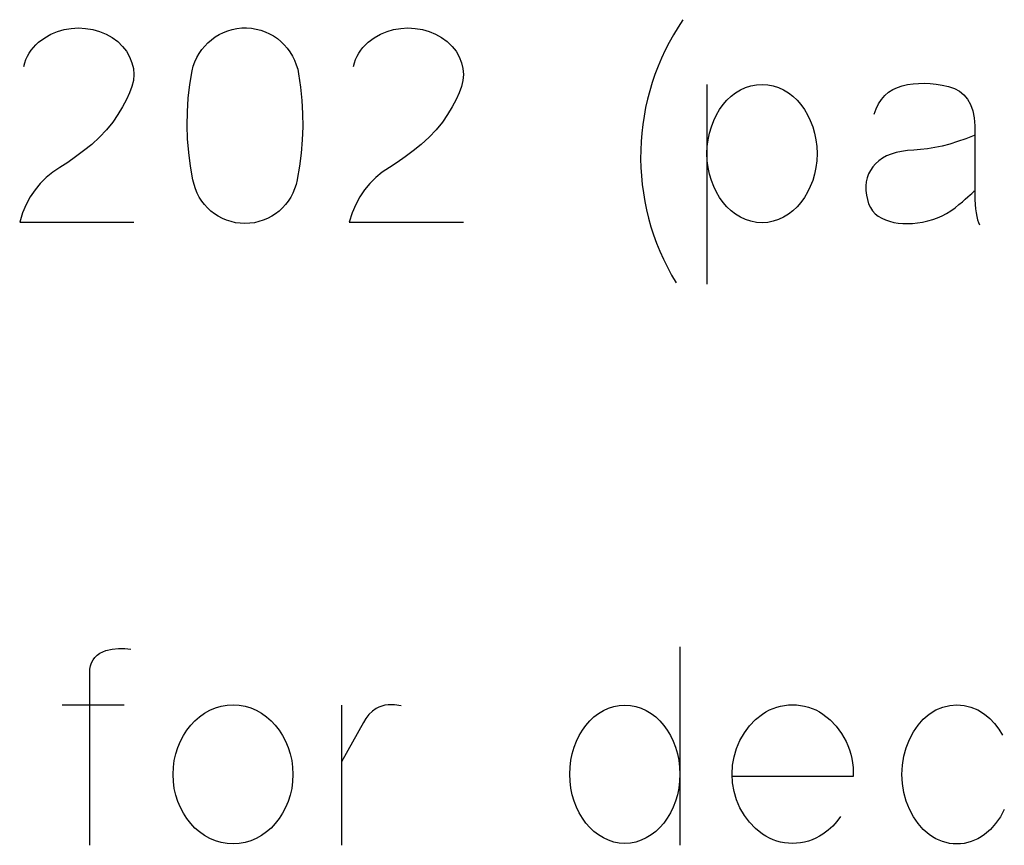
# Model space of a CAD drawing. Header units: inches. Extents: x -14.1 to 21.9, y -36.2 to -13.1.
# Tile 48 of 74: x 8.467 to 8.616, y -25.111 to -24.986. Entities that reach past the tile are written whole.
import ezdxf

# ---------------------------------------------------------------- set-up
doc = ezdxf.new("R2010")
doc.units = ezdxf.units.IN
doc.header["$LTSCALE"] = 0.5
doc.header["$MEASUREMENT"] = 0

msp = doc.modelspace()

# ---------------------------------------------------------------- linework, layer by layer
at = {"color": 7, "linetype": 'Continuous'}
for p, q in [((8.472219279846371, -24.98852667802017), (8.473196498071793, -24.98811900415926)), ((8.473196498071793, -24.98811900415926), (8.474197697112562, -24.98784322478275)), ((8.474197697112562, -24.98784322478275), (8.475276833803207, -24.98765737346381)), ((8.474197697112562, -24.98784322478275), (8.474197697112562, -24.98784322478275)), ((8.475276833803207, -24.98765737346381), (8.476361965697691, -24.9875914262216)), ((8.476361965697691, -24.9875914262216), (8.477447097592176, -24.98765737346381)), ((8.477447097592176, -24.98765737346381), (8.478544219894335, -24.98784322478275)), ((8.478544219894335, -24.98784322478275), (8.478544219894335, -24.98784322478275)), ((8.478544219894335, -24.98784322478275), (8.479575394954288, -24.9881429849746)), ((8.479575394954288, -24.9881429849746), (8.480546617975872, -24.98854466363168)), ((8.497668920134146, -24.98860461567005), (8.498304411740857, -24.98829286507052)), ((8.498304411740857, -24.98829286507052), (8.498969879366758, -24.9880290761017)), ((8.498969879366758, -24.9880290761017), (8.499659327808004, -24.98781924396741)), ((8.499659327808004, -24.98781924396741), (8.50036676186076, -24.98768135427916)), ((8.50036676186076, -24.98768135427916), (8.501092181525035, -24.98760341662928)), ((8.501092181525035, -24.98760341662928), (8.501829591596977, -24.9875914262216)), ((8.501829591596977, -24.9875914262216), (8.501829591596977, -24.9875914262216)), ((8.501829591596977, -24.9875914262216), (8.502567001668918, -24.98764538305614)), ((8.502567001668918, -24.98764538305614), (8.50328043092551, -24.98775929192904)), ((8.50328043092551, -24.98775929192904), (8.503975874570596, -24.98793315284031)), ((8.503975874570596, -24.98793315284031), (8.504647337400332, -24.98817296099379)), ((8.504647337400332, -24.98817296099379), (8.505294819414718, -24.9884667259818)), ((8.522099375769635, -24.98852667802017), (8.523076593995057, -24.98811900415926)), ((8.523076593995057, -24.98811900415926), (8.524077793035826, -24.98784322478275)), ((8.524077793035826, -24.98784322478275), (8.52515692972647, -24.98765737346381)), ((8.524077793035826, -24.98784322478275), (8.524077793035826, -24.98784322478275)), ((8.52515692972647, -24.98765737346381), (8.526242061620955, -24.9875914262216)), ((8.526242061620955, -24.9875914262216), (8.52732719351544, -24.98765737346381)), ((8.52732719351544, -24.98765737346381), (8.528424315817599, -24.98784322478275)), ((8.528424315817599, -24.98784322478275), (8.528424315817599, -24.98784322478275)), ((8.528424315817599, -24.98784322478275), (8.529455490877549, -24.9881429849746)), ((8.529455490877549, -24.9881429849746), (8.530426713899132, -24.98854466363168)), ((8.469929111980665, -24.99013339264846), (8.470342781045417, -24.9897496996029)), ((8.470342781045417, -24.9897496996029), (8.471266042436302, -24.98907224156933)), ((8.470342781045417, -24.9897496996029), (8.470342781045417, -24.9897496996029)), ((8.471266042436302, -24.98907224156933), (8.472219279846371, -24.98852667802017)), ((8.480546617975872, -24.98854466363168), (8.481457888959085, -24.98905425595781)), ((8.481457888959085, -24.98905425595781), (8.482315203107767, -24.98966576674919)), ((8.482315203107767, -24.98966576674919), (8.482315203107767, -24.98966576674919)), ((8.482315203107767, -24.98966576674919), (8.483040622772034, -24.99038519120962)), ((8.495492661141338, -24.99033123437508), (8.495978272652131, -24.98983363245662)), ((8.495978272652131, -24.98983363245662), (8.49650585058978, -24.98937799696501)), ((8.49650585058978, -24.98937799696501), (8.497069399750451, -24.98896432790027)), ((8.497069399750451, -24.98896432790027), (8.497668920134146, -24.98860461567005)), ((8.505294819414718, -24.9884667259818), (8.505900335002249, -24.98880845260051)), ((8.505900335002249, -24.98880845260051), (8.506475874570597, -24.98920413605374)), ((8.506475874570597, -24.98920413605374), (8.507009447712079, -24.98964778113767)), ((8.507009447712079, -24.98964778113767), (8.507507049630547, -24.99013339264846)), ((8.51980920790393, -24.99013339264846), (8.520222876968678, -24.9897496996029)), ((8.520222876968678, -24.9897496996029), (8.521146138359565, -24.98907224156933)), ((8.520222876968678, -24.9897496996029), (8.520222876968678, -24.9897496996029)), ((8.521146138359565, -24.98907224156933), (8.522099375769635, -24.98852667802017)), ((8.530426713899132, -24.98854466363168), (8.531337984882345, -24.98905425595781)), ((8.531337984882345, -24.98905425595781), (8.532195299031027, -24.98966576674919)), ((8.532195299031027, -24.98966576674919), (8.532195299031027, -24.98966576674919)), ((8.532195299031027, -24.98966576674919), (8.532920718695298, -24.99038519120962)), ((8.468909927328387, -24.99141636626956), (8.469209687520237, -24.9909667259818)), ((8.469209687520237, -24.9909667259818), (8.469551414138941, -24.99054106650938)), ((8.469551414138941, -24.99054106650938), (8.469929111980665, -24.99013339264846)), ((8.483040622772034, -24.99038519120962), (8.483640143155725, -24.99113459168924)), ((8.483640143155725, -24.99113459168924), (8.484119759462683, -24.99194993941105)), ((8.494641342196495, -24.99145233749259), (8.495043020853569, -24.9908708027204)), ((8.495043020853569, -24.9908708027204), (8.495492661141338, -24.99033123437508)), ((8.507507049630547, -24.99013339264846), (8.507962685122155, -24.99066097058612)), ((8.507962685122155, -24.99066097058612), (8.5083763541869, -24.99123051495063)), ((8.5083763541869, -24.99123051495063), (8.508748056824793, -24.99184202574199)), ((8.51879002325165, -24.99141636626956), (8.519089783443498, -24.9909667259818)), ((8.519089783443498, -24.9909667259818), (8.519431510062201, -24.99054106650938)), ((8.519431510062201, -24.99054106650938), (8.51980920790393, -24.99013339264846)), ((8.532920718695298, -24.99038519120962), (8.533520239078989, -24.99113459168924)), ((8.533520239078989, -24.99113459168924), (8.533999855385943, -24.99194993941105)), ((8.468250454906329, -24.99289718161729), (8.468430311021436, -24.99238159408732)), ((8.468430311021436, -24.99238159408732), (8.468652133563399, -24.99188998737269)), ((8.468652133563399, -24.99188998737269), (8.468909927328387, -24.99141636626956)), ((8.484119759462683, -24.99194993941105), (8.484473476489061, -24.99285521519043)), ((8.493754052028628, -24.99339478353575), (8.493993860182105, -24.99271133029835)), ((8.493993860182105, -24.99271133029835), (8.494287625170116, -24.99206984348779)), ((8.494287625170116, -24.99206984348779), (8.494641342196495, -24.99145233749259)), ((8.508748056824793, -24.99184202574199), (8.509071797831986, -24.99248351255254)), ((8.509071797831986, -24.99248351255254), (8.509341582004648, -24.99315497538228)), ((8.51813055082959, -24.99289718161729), (8.518310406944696, -24.99238159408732)), ((8.518310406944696, -24.99238159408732), (8.518532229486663, -24.99188998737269)), ((8.518532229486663, -24.99188998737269), (8.51879002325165, -24.99141636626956)), ((8.533999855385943, -24.99194993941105), (8.534353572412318, -24.99285521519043)), ((8.46810208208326, -24.99343674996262), (8.468250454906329, -24.99289718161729)), ((8.484473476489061, -24.99285521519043), (8.484473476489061, -24.99285521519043)), ((8.484473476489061, -24.99285521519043), (8.484689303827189, -24.99374850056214)), ((8.484689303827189, -24.99374850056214), (8.48476724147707, -24.99464778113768)), ((8.493238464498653, -24.99616456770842), (8.49358019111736, -24.99410221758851)), ((8.49358019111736, -24.99410221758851), (8.493754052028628, -24.99339478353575)), ((8.49358019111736, -24.99410221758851), (8.49358019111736, -24.99410221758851)), ((8.509341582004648, -24.99315497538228), (8.50955141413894, -24.99384442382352)), ((8.50955141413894, -24.99384442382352), (8.509701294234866, -24.99455785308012)), ((8.51798225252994, -24.99343674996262), (8.51813055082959, -24.99289718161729)), ((8.534353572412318, -24.99285521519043), (8.534353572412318, -24.99285521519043)), ((8.534353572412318, -24.99285521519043), (8.534569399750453, -24.99374850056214)), ((8.534569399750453, -24.99374850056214), (8.534647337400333, -24.99464778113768)), ((8.484689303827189, -24.99555305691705), (8.484473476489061, -24.99646432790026)), ((8.48476724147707, -24.99464778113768), (8.484689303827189, -24.99555305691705)), ((8.509701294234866, -24.99455785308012), (8.509701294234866, -24.99455785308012)), ((8.509701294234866, -24.99455785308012), (8.509995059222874, -24.99655425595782)), ((8.534569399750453, -24.99555305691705), (8.534353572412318, -24.99646432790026)), ((8.534647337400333, -24.99464778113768), (8.534569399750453, -24.99555305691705)), ((8.484473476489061, -24.99646432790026), (8.484107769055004, -24.9974115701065)), ((8.484473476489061, -24.99646432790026), (8.484473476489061, -24.99646432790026)), ((8.492998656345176, -24.99822092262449), (8.493238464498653, -24.99616456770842)), ((8.509995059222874, -24.99655425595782), (8.510198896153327, -24.99855665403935)), ((8.534353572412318, -24.99646432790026), (8.533987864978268, -24.9974115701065)), ((8.534353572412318, -24.99646432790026), (8.534353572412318, -24.99646432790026)), ((8.571490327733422, -24.99612859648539), (8.571493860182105, -25.02633842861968)), ((8.575834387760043, -24.9974115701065), (8.57656580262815, -24.99696192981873)), ((8.57656580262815, -24.99696192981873), (8.577339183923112, -24.99659622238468)), ((8.577339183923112, -24.99659622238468), (8.578136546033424, -24.99633842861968)), ((8.578136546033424, -24.99633842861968), (8.57896388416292, -24.99618255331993)), ((8.57896388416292, -24.99618255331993), (8.579821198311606, -24.99612859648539)), ((8.579821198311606, -24.99612859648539), (8.579821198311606, -24.99612859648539)), ((8.579821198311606, -24.99612859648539), (8.580678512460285, -24.99618255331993)), ((8.580678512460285, -24.99618255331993), (8.581505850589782, -24.99633842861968)), ((8.581505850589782, -24.99633842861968), (8.582309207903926, -24.99659622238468)), ((8.582309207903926, -24.99659622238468), (8.583076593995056, -24.99696192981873)), ((8.583076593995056, -24.99696192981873), (8.583808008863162, -24.9974115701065)), ((8.598975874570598, -24.99733363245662), (8.599605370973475, -24.99691996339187)), ((8.599605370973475, -24.99691996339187), (8.600300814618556, -24.996584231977)), ((8.600300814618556, -24.996584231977), (8.601056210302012, -24.99633842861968)), ((8.601056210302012, -24.99633842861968), (8.60185357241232, -24.99616456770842)), ((8.601056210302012, -24.99633842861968), (8.601056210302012, -24.99633842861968)), ((8.60185357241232, -24.99616456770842), (8.602674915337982, -24.99605065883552)), ((8.602674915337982, -24.99605065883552), (8.60351424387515, -24.99598471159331)), ((8.60351424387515, -24.99598471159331), (8.604383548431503, -24.99597272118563)), ((8.604383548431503, -24.99597272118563), (8.605264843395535, -24.99601468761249)), ((8.605264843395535, -24.99601468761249), (8.606176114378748, -24.99611061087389)), ((8.606176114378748, -24.99611061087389), (8.607105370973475, -24.99626049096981)), ((8.607105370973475, -24.99626049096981), (8.608058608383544, -24.99646432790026)), ((8.608058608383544, -24.99646432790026), (8.608058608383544, -24.99646432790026)), ((8.608058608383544, -24.99646432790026), (8.608945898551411, -24.9967461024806)), ((8.608945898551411, -24.9967461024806), (8.609719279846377, -24.99715977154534)), ((8.609719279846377, -24.99715977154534), (8.61038474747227, -24.99770533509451)), ((8.48363414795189, -24.99843075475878), (8.483046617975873, -24.99952787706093)), ((8.484107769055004, -24.9974115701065), (8.48363414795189, -24.99843075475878)), ((8.492860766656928, -25.00027727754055), (8.492998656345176, -24.99822092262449)), ((8.510198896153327, -24.99855665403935), (8.510306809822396, -25.00055305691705)), ((8.533514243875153, -24.99843075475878), (8.53292671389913, -24.99952787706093)), ((8.533987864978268, -24.9974115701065), (8.533514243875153, -24.99843075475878)), ((8.57393390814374, -24.9991981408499), (8.574521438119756, -24.99853267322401)), ((8.574521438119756, -24.99853267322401), (8.575150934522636, -24.99793315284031)), ((8.575150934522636, -24.99793315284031), (8.575834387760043, -24.9974115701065)), ((8.583808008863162, -24.9974115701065), (8.584491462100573, -24.99793315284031)), ((8.584491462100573, -24.99793315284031), (8.585120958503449, -24.99853267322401)), ((8.585120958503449, -24.99853267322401), (8.58570249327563, -24.9991981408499)), ((8.597471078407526, -24.99907224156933), (8.59790872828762, -24.99841276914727)), ((8.59790872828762, -24.99841276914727), (8.598412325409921, -24.99783123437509)), ((8.598412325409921, -24.99783123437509), (8.598975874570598, -24.99733363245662)), ((8.61038474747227, -24.99770533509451), (8.610936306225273, -24.99837679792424)), ((8.610936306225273, -24.99837679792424), (8.611379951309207, -24.99918615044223)), ((8.483046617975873, -24.99952787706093), (8.482357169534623, -25.0006909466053)), ((8.492824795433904, -25.00233363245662), (8.492860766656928, -25.00027727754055)), ((8.53292671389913, -24.99952787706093), (8.532237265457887, -25.0006909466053)), ((8.572932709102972, -25.00073890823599), (8.573406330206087, -24.99993555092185)), ((8.573406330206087, -24.99993555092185), (8.57393390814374, -24.9991981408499)), ((8.58570249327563, -24.9991981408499), (8.586236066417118, -24.99993555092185)), ((8.586236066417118, -24.99993555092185), (8.586709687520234, -25.00073890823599)), ((8.596787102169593, -25.00064898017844), (8.597099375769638, -24.99982164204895)), ((8.597099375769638, -24.99982164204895), (8.597471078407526, -24.99907224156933)), ((8.611379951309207, -24.99918615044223), (8.611709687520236, -25.00012140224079)), ((8.611709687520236, -25.00012140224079), (8.611925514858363, -25.00118854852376)), ((8.482357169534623, -25.0006909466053), (8.48156580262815, -25.0018600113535)), ((8.482357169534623, -25.0006909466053), (8.482357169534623, -25.0006909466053)), ((8.510306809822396, -25.00055305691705), (8.510324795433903, -25.00254346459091)), ((8.532237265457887, -25.0006909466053), (8.53144589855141, -25.0018600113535)), ((8.532237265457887, -25.0006909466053), (8.532237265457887, -25.0006909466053)), ((8.57215333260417, -25.00253746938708), (8.572513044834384, -25.00160221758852)), ((8.572513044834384, -25.00160221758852), (8.572932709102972, -25.00073890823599)), ((8.586709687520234, -25.00073890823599), (8.587129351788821, -25.00160221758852)), ((8.587129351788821, -25.00160221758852), (8.587489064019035, -25.00253746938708)), ((8.611925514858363, -25.00118854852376), (8.612033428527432, -25.00238758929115)), ((8.480636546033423, -25.00299910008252), (8.479575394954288, -25.00411420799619)), ((8.48156580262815, -25.0018600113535), (8.480636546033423, -25.00299910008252)), ((8.49289074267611, -25.00438998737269), (8.492824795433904, -25.00233363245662)), ((8.510324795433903, -25.00254346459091), (8.510246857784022, -25.00453986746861)), ((8.530516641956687, -25.00299910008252), (8.529455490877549, -25.00411420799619)), ((8.53144589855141, -25.0018600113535), (8.530516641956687, -25.00299910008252)), ((8.571865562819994, -25.0035146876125), (8.57215333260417, -25.00253746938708)), ((8.587489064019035, -25.00253746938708), (8.587782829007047, -25.0035146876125)), ((8.612033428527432, -25.00238758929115), (8.612033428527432, -25.00238758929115)), ((8.612033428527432, -25.00238758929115), (8.612033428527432, -25.01278926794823)), ((8.479575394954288, -25.00411420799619), (8.478382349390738, -25.00520533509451)), ((8.493064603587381, -25.00644634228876), (8.49289074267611, -25.00438998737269)), ((8.510246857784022, -25.00453986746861), (8.510072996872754, -25.00653027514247)), ((8.529455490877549, -25.00411420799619), (8.528262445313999, -25.00520533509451)), ((8.571535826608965, -25.00555305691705), (8.571661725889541, -25.00451588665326)), ((8.571661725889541, -25.00451588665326), (8.571865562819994, -25.0035146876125)), ((8.587782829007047, -25.0035146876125), (8.587986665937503, -25.00451588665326)), ((8.587986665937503, -25.00451588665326), (8.58811256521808, -25.00555305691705)), ((8.610642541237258, -25.00436600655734), (8.60941951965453, -25.00479166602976)), ((8.611904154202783, -25.00388039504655), (8.610642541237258, -25.00436600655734)), ((8.477147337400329, -25.00620053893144), (8.475930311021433, -25.00711180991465)), ((8.478382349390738, -25.00520533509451), (8.477147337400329, -25.00620053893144)), ((8.478382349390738, -25.00520533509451), (8.478382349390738, -25.00520533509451)), ((8.527027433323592, -25.00620053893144), (8.525810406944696, -25.00711180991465)), ((8.528262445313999, -25.00520533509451), (8.527027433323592, -25.00620053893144)), ((8.528262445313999, -25.00520533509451), (8.528262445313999, -25.00520533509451)), ((8.571493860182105, -25.00661420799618), (8.571535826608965, -25.00555305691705)), ((8.58811256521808, -25.00555305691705), (8.588154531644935, -25.00661420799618)), ((8.60183558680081, -25.00614658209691), (8.600942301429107, -25.00626648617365)), ((8.602794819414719, -25.00607463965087), (8.60183558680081, -25.00614658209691)), ((8.603825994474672, -25.00600269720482), (8.602794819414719, -25.00607463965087)), ((8.602794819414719, -25.00607463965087), (8.602794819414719, -25.00607463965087)), ((8.604881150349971, -25.00587679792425), (8.603825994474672, -25.00600269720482)), ((8.605966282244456, -25.00569694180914), (8.604881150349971, -25.00587679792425)), ((8.607081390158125, -25.00545713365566), (8.605966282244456, -25.00569694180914)), ((8.608232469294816, -25.00515737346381), (8.607081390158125, -25.00545713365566)), ((8.60941951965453, -25.00479166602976), (8.608232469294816, -25.00515737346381)), ((8.475930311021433, -25.00711180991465), (8.474743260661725, -25.00793914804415)), ((8.493334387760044, -25.00850269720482), (8.493064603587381, -25.00644634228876)), ((8.510072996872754, -25.00653027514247), (8.509809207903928, -25.00852068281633)), ((8.525810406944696, -25.00711180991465), (8.524623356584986, -25.00793914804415)), ((8.571535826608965, -25.00767535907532), (8.571493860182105, -25.00661420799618)), ((8.571493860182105, -25.00661420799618), (8.571493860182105, -25.00661420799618)), ((8.571661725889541, -25.00870653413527), (8.571535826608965, -25.00767535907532)), ((8.58811256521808, -25.00767535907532), (8.587986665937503, -25.00870653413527)), ((8.588151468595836, -25.00661420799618), (8.58811256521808, -25.00767535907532)), ((8.597483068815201, -25.00769933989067), (8.596991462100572, -25.00814898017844)), ((8.598040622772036, -25.00730365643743), (8.597483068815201, -25.00769933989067)), ((8.598664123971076, -25.00696192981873), (8.598040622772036, -25.00730365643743)), ((8.599353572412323, -25.00667416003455), (8.598664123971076, -25.00696192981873)), ((8.60011496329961, -25.00644634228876), (8.599353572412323, -25.00667416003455)), ((8.600942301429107, -25.00626648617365), (8.60011496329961, -25.00644634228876)), ((8.473574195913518, -25.00868854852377), (8.472483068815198, -25.0094259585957)), ((8.474743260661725, -25.00793914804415), (8.473574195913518, -25.00868854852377)), ((8.473574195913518, -25.00868854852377), (8.473574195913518, -25.00868854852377)), ((8.493706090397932, -25.01055305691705), (8.493334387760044, -25.00850269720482)), ((8.509809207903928, -25.00852068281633), (8.50945549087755, -25.01051109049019)), ((8.523454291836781, -25.00868854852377), (8.522363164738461, -25.0094259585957)), ((8.524623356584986, -25.00793914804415), (8.523454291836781, -25.00868854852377)), ((8.523454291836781, -25.00868854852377), (8.523454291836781, -25.00868854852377)), ((8.571865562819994, -25.00970173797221), (8.571661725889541, -25.00870653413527)), ((8.587986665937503, -25.00870653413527), (8.587782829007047, -25.00970173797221)), ((8.596224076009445, -25.00914418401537), (8.595942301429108, -25.00968974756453)), ((8.596571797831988, -25.0086285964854), (8.596224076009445, -25.00914418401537)), ((8.596991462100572, -25.00814898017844), (8.596571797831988, -25.0086285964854)), ((8.596991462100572, -25.00814898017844), (8.596991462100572, -25.00814898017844)), ((8.471493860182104, -25.01024130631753), (8.470600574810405, -25.01112260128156)), ((8.472483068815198, -25.0094259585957), (8.471493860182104, -25.01024130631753)), ((8.493861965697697, -25.01126049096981), (8.493706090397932, -25.01055305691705)), ((8.493706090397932, -25.01055305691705), (8.493706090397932, -25.01055305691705)), ((8.509454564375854, -25.01055305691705), (8.509299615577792, -25.01126049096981)), ((8.521373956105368, -25.01024130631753), (8.520480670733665, -25.01112260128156)), ((8.522363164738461, -25.0094259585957), (8.521373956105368, -25.01024130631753)), ((8.57215333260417, -25.01067296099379), (8.571865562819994, -25.00970173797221)), ((8.572513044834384, -25.01159622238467), (8.57215333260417, -25.01067296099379)), ((8.587489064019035, -25.01067296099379), (8.587129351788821, -25.01159622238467)), ((8.587782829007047, -25.00970173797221), (8.587489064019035, -25.01067296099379)), ((8.595738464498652, -25.01025929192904), (8.595600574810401, -25.01087080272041)), ((8.595942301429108, -25.00968974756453), (8.595738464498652, -25.01025929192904)), ((8.469803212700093, -25.01208183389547), (8.469083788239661, -25.01313099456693)), ((8.470600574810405, -25.01112260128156), (8.469803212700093, -25.01208183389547)), ((8.469803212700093, -25.01208183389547), (8.469803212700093, -25.01208183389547)), ((8.494071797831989, -25.01193794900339), (8.493861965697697, -25.01126049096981)), ((8.494335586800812, -25.01258543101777), (8.494071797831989, -25.01193794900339)), ((8.5090897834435, -25.01193794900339), (8.508819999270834, -25.01258543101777)), ((8.509299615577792, -25.01126049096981), (8.5090897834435, -25.01193794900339)), ((8.51968330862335, -25.01208183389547), (8.518963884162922, -25.01313099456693)), ((8.520480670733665, -25.01112260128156), (8.51968330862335, -25.01208183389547)), ((8.51968330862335, -25.01208183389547), (8.51968330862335, -25.01208183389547)), ((8.572932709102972, -25.01245353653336), (8.572513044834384, -25.01159622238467)), ((8.587129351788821, -25.01159622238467), (8.586709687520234, -25.01245353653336)), ((8.595600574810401, -25.01087080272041), (8.595540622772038, -25.01150629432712)), ((8.595540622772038, -25.01150629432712), (8.59554661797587, -25.01217176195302)), ((8.59554661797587, -25.01217176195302), (8.595624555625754, -25.01287320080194)), ((8.611907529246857, -25.01229766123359), (8.611991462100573, -25.01220773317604)), ((8.469083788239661, -25.01313099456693), (8.468454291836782, -25.01430005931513)), ((8.494659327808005, -25.01320293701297), (8.494335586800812, -25.01258543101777)), ((8.49503702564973, -25.01378447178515), (8.494659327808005, -25.01320293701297)), ((8.508496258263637, -25.01320293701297), (8.508124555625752, -25.01378447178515)), ((8.508819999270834, -25.01258543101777), (8.508496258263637, -25.01320293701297)), ((8.518963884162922, -25.01313099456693), (8.518334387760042, -25.01430005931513)), ((8.573406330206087, -25.01325089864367), (8.572932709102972, -25.01245353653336)), ((8.57393390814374, -25.01398830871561), (8.573406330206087, -25.01325089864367)), ((8.586236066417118, -25.01325089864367), (8.58570249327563, -25.01398830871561)), ((8.586709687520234, -25.01245353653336), (8.586236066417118, -25.01325089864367)), ((8.595624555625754, -25.01287320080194), (8.595624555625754, -25.01287320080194)), ((8.595624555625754, -25.01287320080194), (8.595762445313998, -25.01356864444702)), ((8.595762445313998, -25.01356864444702), (8.595960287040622, -25.0141981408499)), ((8.610138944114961, -25.01388039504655), (8.61058858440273, -25.01349070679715)), ((8.61058858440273, -25.01349070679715), (8.610972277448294, -25.01315497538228)), ((8.610972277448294, -25.01315497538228), (8.611302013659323, -25.01286121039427)), ((8.611302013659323, -25.01286121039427), (8.611565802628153, -25.01262140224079)), ((8.611565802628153, -25.01262140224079), (8.611769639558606, -25.01243555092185)), ((8.611769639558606, -25.01243555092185), (8.611907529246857, -25.01229766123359)), ((8.612033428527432, -25.01278926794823), (8.612033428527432, -25.01278926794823)), ((8.612033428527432, -25.01278926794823), (8.6120454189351, -25.01357463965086)), ((8.6120454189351, -25.01357463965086), (8.612075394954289, -25.01430605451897)), ((8.468454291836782, -25.01430005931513), (8.467920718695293, -25.0155770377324)), ((8.495456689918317, -25.01432404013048), (8.49503702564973, -25.01378447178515)), ((8.495918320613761, -25.01482763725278), (8.495456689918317, -25.01432404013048)), ((8.496421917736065, -25.01529526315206), (8.495918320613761, -25.01482763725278)), ((8.50724326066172, -25.01482763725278), (8.50673966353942, -25.01529526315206)), ((8.507704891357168, -25.01432404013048), (8.50724326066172, -25.01482763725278)), ((8.508124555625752, -25.01378447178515), (8.507704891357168, -25.01432404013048)), ((8.518334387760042, -25.01430005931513), (8.517800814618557, -25.0155770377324)), ((8.574521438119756, -25.01465377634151), (8.57393390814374, -25.01398830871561)), ((8.575150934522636, -25.0152532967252), (8.574521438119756, -25.01465377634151)), ((8.585120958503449, -25.01465377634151), (8.584491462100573, -25.0152532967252)), ((8.58570249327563, -25.01398830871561), (8.585120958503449, -25.01465377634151)), ((8.595960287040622, -25.0141981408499), (8.596224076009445, -25.01476169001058)), ((8.596224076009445, -25.01476169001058), (8.596559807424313, -25.01526528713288)), ((8.608412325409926, -25.01524730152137), (8.609035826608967, -25.01480965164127)), ((8.609035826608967, -25.01480965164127), (8.609629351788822, -25.01432404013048)), ((8.609629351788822, -25.01432404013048), (8.610138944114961, -25.01388039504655)), ((8.609629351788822, -25.01432404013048), (8.609629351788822, -25.01432404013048)), ((8.612075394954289, -25.01430605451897), (8.612135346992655, -25.01497152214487)), ((8.612135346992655, -25.01497152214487), (8.61221328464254, -25.0155770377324)), ((8.467920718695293, -25.0155770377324), (8.467483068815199, -25.0169739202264)), ((8.496967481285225, -25.01571492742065), (8.496421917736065, -25.01529526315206)), ((8.49754302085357, -25.01608663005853), (8.496967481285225, -25.01571492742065)), ((8.498154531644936, -25.01641037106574), (8.49754302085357, -25.01608663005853)), ((8.498802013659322, -25.01668615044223), (8.498154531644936, -25.01641037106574)), ((8.499473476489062, -25.01690197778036), (8.498802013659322, -25.01668615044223)), ((8.504353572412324, -25.01668615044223), (8.503682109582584, -25.01690197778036)), ((8.505001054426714, -25.01641037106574), (8.504353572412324, -25.01668615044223)), ((8.505618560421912, -25.01608663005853), (8.505001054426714, -25.01641037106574)), ((8.50619409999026, -25.01571492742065), (8.505618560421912, -25.01608663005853)), ((8.50673966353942, -25.01529526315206), (8.50619409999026, -25.01571492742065)), ((8.517800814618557, -25.0155770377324), (8.517363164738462, -25.0169739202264)), ((8.575834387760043, -25.01577487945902), (8.575150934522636, -25.0152532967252)), ((8.57656580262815, -25.01623051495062), (8.575834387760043, -25.01577487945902)), ((8.577339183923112, -25.01659022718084), (8.57656580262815, -25.01623051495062)), ((8.578136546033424, -25.01684802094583), (8.577339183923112, -25.01659022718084)), ((8.582309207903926, -25.01659022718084), (8.581505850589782, -25.01684802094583)), ((8.583076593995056, -25.01623051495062), (8.582309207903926, -25.01659022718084)), ((8.583808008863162, -25.01577487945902), (8.583076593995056, -25.01623051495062)), ((8.584491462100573, -25.0152532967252), (8.583808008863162, -25.01577487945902)), ((8.596559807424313, -25.01526528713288), (8.596949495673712, -25.01570893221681)), ((8.596949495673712, -25.01570893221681), (8.59741112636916, -25.0160806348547)), ((8.59741112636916, -25.0160806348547), (8.597938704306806, -25.01639238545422)), ((8.597938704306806, -25.01639238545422), (8.598526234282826, -25.01664418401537)), ((8.598526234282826, -25.01664418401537), (8.598526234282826, -25.01664418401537)), ((8.598526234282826, -25.01664418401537), (8.599137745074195, -25.01684802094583)), ((8.604905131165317, -25.0167940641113), (8.605660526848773, -25.01657224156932)), ((8.605660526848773, -25.01657224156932), (8.606391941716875, -25.0163084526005)), ((8.606391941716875, -25.0163084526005), (8.607093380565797, -25.01599670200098)), ((8.607093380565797, -25.01599670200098), (8.607764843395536, -25.01564898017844)), ((8.607764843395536, -25.01564898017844), (8.608412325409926, -25.01524730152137)), ((8.61221328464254, -25.0155770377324), (8.612309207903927, -25.01612260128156)), ((8.612309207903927, -25.01612260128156), (8.61242911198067, -25.01660221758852)), ((8.61242911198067, -25.01660221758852), (8.612572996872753, -25.01702787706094)), ((8.467483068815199, -25.0169739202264), (8.467483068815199, -25.0169739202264)), ((8.467483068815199, -25.0169739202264), (8.48476124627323, -25.0169739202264)), ((8.500162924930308, -25.01705785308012), (8.499473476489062, -25.01690197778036)), ((8.500864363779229, -25.01715377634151), (8.500162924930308, -25.01705785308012)), ((8.501577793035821, -25.0171837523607), (8.500864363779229, -25.01715377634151)), ((8.502297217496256, -25.01715377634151), (8.501577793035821, -25.0171837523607)), ((8.501577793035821, -25.0171837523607), (8.501577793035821, -25.0171837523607)), ((8.502998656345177, -25.01705785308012), (8.502297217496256, -25.01715377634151)), ((8.503682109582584, -25.01690197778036), (8.502998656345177, -25.01705785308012)), ((8.517363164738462, -25.0169739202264), (8.517363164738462, -25.0169739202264)), ((8.517363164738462, -25.0169739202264), (8.534641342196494, -25.0169739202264)), ((8.57896388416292, -25.01700389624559), (8.578136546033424, -25.01684802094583)), ((8.579821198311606, -25.01705785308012), (8.57896388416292, -25.01700389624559)), ((8.580678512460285, -25.01700389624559), (8.579821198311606, -25.01705785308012)), ((8.579821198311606, -25.01705785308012), (8.579821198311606, -25.01705785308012)), ((8.581505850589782, -25.01684802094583), (8.580678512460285, -25.01700389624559)), ((8.599137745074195, -25.01684802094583), (8.599779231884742, -25.01700389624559)), ((8.599779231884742, -25.01700389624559), (8.600438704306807, -25.01711780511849)), ((8.600438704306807, -25.01711780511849), (8.601128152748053, -25.0171837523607)), ((8.601128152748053, -25.0171837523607), (8.60183558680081, -25.0172017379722)), ((8.60183558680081, -25.0172017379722), (8.602572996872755, -25.01717176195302)), ((8.602572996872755, -25.01717176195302), (8.603334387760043, -25.01709382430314)), ((8.603334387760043, -25.01709382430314), (8.60411975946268, -25.0169739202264)), ((8.60411975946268, -25.0169739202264), (8.604905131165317, -25.0167940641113)), ((8.60411975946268, -25.0169739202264), (8.60411975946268, -25.0169739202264)), ((8.612572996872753, -25.01702787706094), (8.612740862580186, -25.01738758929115)), ((8.479227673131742, -25.0824710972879), (8.47962335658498, -25.08218332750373)), ((8.47962335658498, -25.08218332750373), (8.480055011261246, -25.08195550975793)), ((8.480055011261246, -25.08195550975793), (8.480534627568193, -25.08178164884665)), ((8.480534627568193, -25.08178164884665), (8.481499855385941, -25.08158380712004)), ((8.480534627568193, -25.08178164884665), (8.480534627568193, -25.08178164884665)), ((8.481499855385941, -25.08158380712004), (8.482453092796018, -25.08148188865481)), ((8.482453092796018, -25.08148188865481), (8.483388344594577, -25.08147589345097)), ((8.483388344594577, -25.08147589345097), (8.484305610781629, -25.08157181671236)), ((8.567393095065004, -25.08124208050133), (8.567393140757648, -25.11124208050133)), ((8.478184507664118, -25.08410179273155), (8.478346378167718, -25.08363416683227)), ((8.478346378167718, -25.08363416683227), (8.478580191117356, -25.08320850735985)), ((8.478580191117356, -25.08320850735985), (8.478873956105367, -25.08281881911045)), ((8.478873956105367, -25.08281881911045), (8.479227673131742, -25.0824710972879)), ((8.478084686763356, -25.11124208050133), (8.47808858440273, -25.08459939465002)), ((8.47808858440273, -25.08459939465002), (8.478184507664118, -25.08410179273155)), ((8.47808858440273, -25.08459939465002), (8.47808858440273, -25.08459939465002)), ((8.473902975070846, -25.08998308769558), (8.483268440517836, -25.08998308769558)), ((8.495456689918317, -25.09126606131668), (8.496260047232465, -25.09081642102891)), ((8.496260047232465, -25.09081642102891), (8.497105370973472, -25.09045071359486)), ((8.497105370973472, -25.09045071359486), (8.497974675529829, -25.09019291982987)), ((8.497974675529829, -25.09019291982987), (8.498867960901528, -25.09003704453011)), ((8.498867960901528, -25.09003704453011), (8.499785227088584, -25.08998308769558)), ((8.499785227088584, -25.08998308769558), (8.499785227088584, -25.08998308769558)), ((8.499785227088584, -25.08998308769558), (8.500702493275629, -25.09003704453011)), ((8.500702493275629, -25.09003704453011), (8.501595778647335, -25.09019291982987)), ((8.501595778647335, -25.09019291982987), (8.502453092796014, -25.09045071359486)), ((8.502453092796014, -25.09045071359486), (8.503286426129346, -25.09081642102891)), ((8.503286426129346, -25.09081642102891), (8.504077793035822, -25.09126606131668)), ((8.516198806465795, -25.09002505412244), (8.516200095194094, -25.11124208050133)), ((8.520864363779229, -25.09095431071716), (8.520342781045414, -25.09147589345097)), ((8.521421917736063, -25.09056462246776), (8.520864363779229, -25.09095431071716)), ((8.521847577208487, -25.0903427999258), (8.521421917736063, -25.09056462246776)), ((8.521421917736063, -25.09056462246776), (8.521421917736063, -25.09056462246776)), ((8.52229122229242, -25.09017493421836), (8.521847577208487, -25.0903427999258)), ((8.5227588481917, -25.0900670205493), (8.52229122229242, -25.09017493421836)), ((8.523244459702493, -25.09000706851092), (8.5227588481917, -25.0900670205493)), ((8.524227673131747, -25.09000706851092), (8.523244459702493, -25.09000706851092)), ((8.52519112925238, -25.09015095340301), (8.524227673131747, -25.09000706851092)), ((8.555078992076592, -25.09130802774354), (8.555810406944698, -25.09085838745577)), ((8.555810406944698, -25.09085838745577), (8.556577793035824, -25.09049268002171)), ((8.556577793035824, -25.09049268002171), (8.557381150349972, -25.09023488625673)), ((8.557381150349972, -25.09023488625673), (8.55820249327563, -25.09007901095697)), ((8.55820249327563, -25.09007901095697), (8.559059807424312, -25.09002505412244)), ((8.559059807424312, -25.09002505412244), (8.559059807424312, -25.09002505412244)), ((8.559059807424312, -25.09002505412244), (8.55991712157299, -25.09007901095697)), ((8.55991712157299, -25.09007901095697), (8.560744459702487, -25.09023488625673)), ((8.560744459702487, -25.09023488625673), (8.561547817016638, -25.09049268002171)), ((8.561547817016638, -25.09049268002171), (8.562315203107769, -25.09085838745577)), ((8.562315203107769, -25.09085838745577), (8.563046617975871, -25.09130802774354)), ((8.579887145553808, -25.09139196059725), (8.580414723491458, -25.09106222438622)), ((8.580414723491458, -25.09106222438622), (8.580948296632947, -25.09077445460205)), ((8.580948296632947, -25.09077445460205), (8.581499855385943, -25.09053464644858)), ((8.581499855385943, -25.09053464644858), (8.582063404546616, -25.09033680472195)), ((8.582063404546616, -25.09033680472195), (8.582638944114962, -25.09018092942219)), ((8.582638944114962, -25.09018092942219), (8.583226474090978, -25.09007301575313)), ((8.583226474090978, -25.09007301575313), (8.583831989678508, -25.09000706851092)), ((8.583831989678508, -25.09000706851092), (8.584443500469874, -25.08998308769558)), ((8.584443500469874, -25.08998308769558), (8.585061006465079, -25.09000706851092)), ((8.585061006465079, -25.09000706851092), (8.585666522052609, -25.09007301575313)), ((8.585666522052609, -25.09007301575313), (8.586260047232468, -25.09018092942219)), ((8.586260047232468, -25.09018092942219), (8.586841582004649, -25.09033680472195)), ((8.586841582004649, -25.09033680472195), (8.587411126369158, -25.09053464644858)), ((8.587411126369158, -25.09053464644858), (8.58796868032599, -25.09077445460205)), ((8.58796868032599, -25.09077445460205), (8.588514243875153, -25.09106222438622)), ((8.588514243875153, -25.09106222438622), (8.589047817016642, -25.09139196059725)), ((8.605138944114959, -25.09139196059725), (8.606146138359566, -25.09077445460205)), ((8.606146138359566, -25.09077445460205), (8.607183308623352, -25.09033680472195)), ((8.607183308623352, -25.09033680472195), (8.608238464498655, -25.09007301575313)), ((8.608238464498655, -25.09007301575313), (8.60932359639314, -25.08998308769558)), ((8.60932359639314, -25.08998308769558), (8.60932359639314, -25.08998308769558)), ((8.60932359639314, -25.08998308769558), (8.61039074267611, -25.09007301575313)), ((8.61039074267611, -25.09007301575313), (8.611439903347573, -25.09033680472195)), ((8.611439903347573, -25.09033680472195), (8.612465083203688, -25.09077445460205)), ((8.612465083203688, -25.09077445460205), (8.613472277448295, -25.09139196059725)), ((8.49335836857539, -25.09307661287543), (8.49400585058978, -25.09239915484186)), ((8.49400585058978, -25.09239915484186), (8.4947072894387, -25.09179363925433)), ((8.4947072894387, -25.09179363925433), (8.495456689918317, -25.09126606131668)), ((8.504077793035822, -25.09126606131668), (8.504827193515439, -25.09179363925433)), ((8.504827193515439, -25.09179363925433), (8.505516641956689, -25.09239915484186)), ((8.505516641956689, -25.09239915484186), (8.506164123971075, -25.09307661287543)), ((8.519515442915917, -25.0926809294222), (8.516200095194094, -25.09860419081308)), ((8.51988714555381, -25.09206941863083), (8.519515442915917, -25.0926809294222)), ((8.519515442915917, -25.0926809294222), (8.519515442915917, -25.0926809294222)), ((8.520342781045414, -25.09147589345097), (8.51988714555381, -25.09206941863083)), ((8.553178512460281, -25.09309459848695), (8.553766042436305, -25.09242913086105)), ((8.553766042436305, -25.09242913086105), (8.554395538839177, -25.09182961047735)), ((8.554395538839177, -25.09182961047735), (8.555078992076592, -25.09130802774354)), ((8.563046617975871, -25.09130802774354), (8.563730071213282, -25.09182961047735)), ((8.563730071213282, -25.09182961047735), (8.564359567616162, -25.09242913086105)), ((8.564359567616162, -25.09242913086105), (8.564947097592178, -25.09309459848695)), ((8.577938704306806, -25.09317253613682), (8.57884997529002, -25.09223128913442)), ((8.57884997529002, -25.09223128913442), (8.579887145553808, -25.09139196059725)), ((8.579887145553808, -25.09139196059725), (8.579887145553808, -25.09139196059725)), ((8.589047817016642, -25.09139196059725), (8.589047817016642, -25.09139196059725)), ((8.589047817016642, -25.09139196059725), (8.590120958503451, -25.09225526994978)), ((8.590120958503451, -25.09225526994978), (8.591062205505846, -25.09323248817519)), ((8.603430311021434, -25.09305862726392), (8.604233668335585, -25.09215934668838)), ((8.604233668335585, -25.09215934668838), (8.605138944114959, -25.09139196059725)), ((8.605138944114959, -25.09139196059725), (8.605138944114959, -25.09139196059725)), ((8.613472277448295, -25.09139196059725), (8.613472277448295, -25.09139196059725)), ((8.613472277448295, -25.09139196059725), (8.614281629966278, -25.09207541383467)), ((8.614281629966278, -25.09207541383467), (8.615007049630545, -25.09283080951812)), ((8.492249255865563, -25.0946293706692), (8.492770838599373, -25.09382001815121)), ((8.492770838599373, -25.09382001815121), (8.49335836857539, -25.09307661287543)), ((8.506164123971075, -25.09307661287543), (8.506751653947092, -25.09382001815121)), ((8.506751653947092, -25.09382001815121), (8.50727323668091, -25.0946293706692)), ((8.552171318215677, -25.0946293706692), (8.5526449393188, -25.09383200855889)), ((8.5526449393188, -25.09383200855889), (8.553178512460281, -25.09309459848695)), ((8.564947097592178, -25.09309459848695), (8.565480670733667, -25.09383200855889)), ((8.565480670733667, -25.09383200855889), (8.565954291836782, -25.0946293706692)), ((8.57715333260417, -25.09422169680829), (8.577938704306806, -25.09317253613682)), ((8.591062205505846, -25.09323248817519), (8.591871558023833, -25.09431762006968)), ((8.602117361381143, -25.0952468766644), (8.602722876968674, -25.09408980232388)), ((8.602722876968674, -25.09408980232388), (8.603430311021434, -25.09305862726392)), ((8.615007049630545, -25.09283080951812), (8.6156485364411, -25.09367013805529)), ((8.6156485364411, -25.09367013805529), (8.616206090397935, -25.0945814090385)), ((8.491409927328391, -25.09642793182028), (8.49179961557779, -25.09549867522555)), ((8.49179961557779, -25.09549867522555), (8.492249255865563, -25.0946293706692)), ((8.50727323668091, -25.0946293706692), (8.507728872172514, -25.09549867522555)), ((8.507728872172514, -25.09549867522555), (8.508112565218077, -25.09642793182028)), ((8.55139194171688, -25.09640994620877), (8.551751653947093, -25.09548668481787)), ((8.551751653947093, -25.09548668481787), (8.552171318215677, -25.0946293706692)), ((8.565954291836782, -25.0946293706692), (8.56636796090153, -25.09548668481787)), ((8.56636796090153, -25.09548668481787), (8.566727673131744, -25.09640994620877)), ((8.575966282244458, -25.09658980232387), (8.576487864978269, -25.09537277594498)), ((8.576487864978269, -25.09537277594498), (8.57715333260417, -25.09422169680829)), ((8.591871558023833, -25.09431762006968), (8.592549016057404, -25.09551666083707)), ((8.592549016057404, -25.09551666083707), (8.592830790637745, -25.09614615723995)), ((8.601625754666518, -25.09649387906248), (8.602117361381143, -25.0952468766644)), ((8.602117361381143, -25.0952468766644), (8.602117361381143, -25.0952468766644)), ((8.491104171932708, -25.0974051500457), (8.491409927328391, -25.09642793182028)), ((8.508112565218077, -25.09642793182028), (8.508424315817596, -25.0974051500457)), ((8.551104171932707, -25.09738116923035), (8.55139194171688, -25.09640994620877)), ((8.566727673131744, -25.09640994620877), (8.567021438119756, -25.09738116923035)), ((8.57558858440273, -25.09784879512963), (8.575966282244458, -25.09658980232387)), ((8.592830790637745, -25.09614615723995), (8.593076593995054, -25.0967876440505)), ((8.593076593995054, -25.0967876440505), (8.59326844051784, -25.09744112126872)), ((8.601278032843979, -25.09778284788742), (8.601625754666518, -25.09649387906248)), ((8.490750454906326, -25.09944351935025), (8.490882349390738, -25.0984123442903)), ((8.490882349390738, -25.0984123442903), (8.491104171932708, -25.0974051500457)), ((8.508424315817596, -25.0974051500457), (8.508646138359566, -25.0984123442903)), ((8.508646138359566, -25.0984123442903), (8.508778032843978, -25.09944351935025)), ((8.55077443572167, -25.09940754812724), (8.55090033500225, -25.09837637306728)), ((8.55090033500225, -25.09837637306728), (8.551104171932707, -25.09738116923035)), ((8.567021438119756, -25.09738116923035), (8.567225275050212, -25.09837637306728)), ((8.567225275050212, -25.09837637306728), (8.567351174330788, -25.09940754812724)), ((8.575366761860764, -25.09913776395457), (8.57558858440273, -25.09784879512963)), ((8.59326844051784, -25.09744112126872), (8.593424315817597, -25.09810059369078)), ((8.593424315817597, -25.09810059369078), (8.593532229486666, -25.09877205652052)), ((8.601068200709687, -25.09912577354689), (8.601278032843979, -25.09778284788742)), ((8.49070848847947, -25.10051066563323), (8.490750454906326, -25.09944351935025)), ((8.508778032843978, -25.09944351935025), (8.508819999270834, -25.10051066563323)), ((8.550732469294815, -25.10046869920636), (8.55077443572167, -25.09940754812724)), ((8.567351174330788, -25.09940754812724), (8.567393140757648, -25.10046869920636)), ((8.575288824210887, -25.10046869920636), (8.575366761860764, -25.09913776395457)), ((8.593532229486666, -25.09877205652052), (8.593604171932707, -25.09944951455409)), ((8.593604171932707, -25.09944951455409), (8.593622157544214, -25.10013896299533)), ((8.600996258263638, -25.10051066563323), (8.601068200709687, -25.09912577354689)), ((8.490750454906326, -25.10158980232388), (8.49070848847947, -25.10051066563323)), ((8.49070848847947, -25.10051066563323), (8.49070848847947, -25.10051066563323)), ((8.490882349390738, -25.1026329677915), (8.490750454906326, -25.10158980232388)), ((8.508778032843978, -25.10158980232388), (8.508646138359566, -25.1026329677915)), ((8.508816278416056, -25.10051066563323), (8.508778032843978, -25.10158980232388)), ((8.55077443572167, -25.10154783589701), (8.550732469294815, -25.10046869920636)), ((8.550732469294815, -25.10046869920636), (8.550732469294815, -25.10046869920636)), ((8.55090033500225, -25.10259100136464), (8.55077443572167, -25.10154783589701)), ((8.567351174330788, -25.10154783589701), (8.567225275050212, -25.10259100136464)), ((8.567393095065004, -25.10046869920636), (8.567351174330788, -25.10154783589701)), ((8.575366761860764, -25.10179363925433), (8.575288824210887, -25.10046869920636)), ((8.575288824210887, -25.10046869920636), (8.575288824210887, -25.10046869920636)), ((8.593604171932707, -25.10084040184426), (8.575372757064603, -25.10084040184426)), ((8.593622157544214, -25.10013896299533), (8.593604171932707, -25.10084040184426)), ((8.593604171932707, -25.10084040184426), (8.593604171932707, -25.10084040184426)), ((8.601068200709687, -25.10191354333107), (8.600996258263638, -25.10051066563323)), ((8.600996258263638, -25.10051066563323), (8.600996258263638, -25.10051066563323)), ((8.491104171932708, -25.1036401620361), (8.490882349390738, -25.1026329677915)), ((8.508646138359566, -25.1026329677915), (8.508424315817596, -25.1036401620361)), ((8.551104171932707, -25.10359819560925), (8.55090033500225, -25.10259100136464)), ((8.567225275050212, -25.10259100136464), (8.567021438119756, -25.10359819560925)), ((8.57558858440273, -25.10308860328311), (8.575366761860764, -25.10179363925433)), ((8.575966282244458, -25.10434160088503), (8.57558858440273, -25.10308860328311)), ((8.601278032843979, -25.10325646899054), (8.601068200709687, -25.10191354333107)), ((8.491409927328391, -25.10461138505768), (8.491104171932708, -25.1036401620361)), ((8.508424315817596, -25.1036401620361), (8.508112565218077, -25.10461138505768)), ((8.55139194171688, -25.10456941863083), (8.551104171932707, -25.10359819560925)), ((8.551751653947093, -25.10549268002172), (8.55139194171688, -25.10456941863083)), ((8.566727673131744, -25.10456941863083), (8.56636796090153, -25.10549268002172)), ((8.567021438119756, -25.10359819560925), (8.566727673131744, -25.10456941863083)), ((8.576487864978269, -25.10556462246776), (8.575966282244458, -25.10434160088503)), ((8.601625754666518, -25.10454543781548), (8.601278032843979, -25.10325646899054)), ((8.602117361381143, -25.10577445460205), (8.601625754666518, -25.10454543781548)), ((8.49179961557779, -25.10553464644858), (8.491409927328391, -25.10461138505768)), ((8.492249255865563, -25.10639795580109), (8.49179961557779, -25.10553464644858)), ((8.507728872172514, -25.10553464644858), (8.50727323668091, -25.10639795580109)), ((8.508112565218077, -25.10461138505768), (8.507728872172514, -25.10553464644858)), ((8.552171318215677, -25.1063499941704), (8.551751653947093, -25.10549268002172)), ((8.56636796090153, -25.10549268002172), (8.565954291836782, -25.1063499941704)), ((8.57715333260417, -25.10671570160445), (8.576487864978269, -25.10556462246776)), ((8.602722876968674, -25.10693152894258), (8.602117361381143, -25.10577445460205)), ((8.602117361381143, -25.10577445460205), (8.602117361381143, -25.10577445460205)), ((8.616489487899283, -25.10581642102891), (8.615888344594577, -25.10695550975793)), ((8.492770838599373, -25.10720730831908), (8.492249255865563, -25.10639795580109)), ((8.49335836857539, -25.10795071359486), (8.492770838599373, -25.10720730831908)), ((8.506751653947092, -25.10720730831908), (8.506164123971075, -25.10795071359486)), ((8.50727323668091, -25.10639795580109), (8.506751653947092, -25.10720730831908)), ((8.5526449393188, -25.10714735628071), (8.552171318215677, -25.1063499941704)), ((8.553178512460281, -25.10788476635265), (8.5526449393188, -25.10714735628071)), ((8.565480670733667, -25.10714735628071), (8.564947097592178, -25.10788476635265)), ((8.565954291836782, -25.1063499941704), (8.565480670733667, -25.10714735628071)), ((8.577938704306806, -25.10775886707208), (8.57715333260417, -25.10671570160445)), ((8.591694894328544, -25.10688956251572), (8.591152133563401, -25.10765095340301)), ((8.603430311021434, -25.10796270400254), (8.602722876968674, -25.10693152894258)), ((8.615888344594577, -25.10695550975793), (8.615180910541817, -25.10796869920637)), ((8.49400585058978, -25.10862817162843), (8.49335836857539, -25.10795071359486)), ((8.4947072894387, -25.10922769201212), (8.49400585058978, -25.10862817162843)), ((8.505516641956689, -25.10862817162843), (8.504827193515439, -25.10922769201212)), ((8.506164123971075, -25.10795071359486), (8.505516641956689, -25.10862817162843)), ((8.553766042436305, -25.10855023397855), (8.553178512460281, -25.10788476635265)), ((8.554395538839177, -25.10914975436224), (8.553766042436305, -25.10855023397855)), ((8.564359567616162, -25.10855023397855), (8.563730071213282, -25.10914975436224)), ((8.564947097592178, -25.10788476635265), (8.564359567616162, -25.10855023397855)), ((8.57884997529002, -25.10870610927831), (8.577938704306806, -25.10775886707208)), ((8.579887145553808, -25.10954543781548), (8.57884997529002, -25.10870610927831)), ((8.58980920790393, -25.10897589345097), (8.589047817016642, -25.10954543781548)), ((8.590516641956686, -25.1083463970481), (8.58980920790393, -25.10897589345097)), ((8.591152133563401, -25.10765095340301), (8.590516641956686, -25.1083463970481)), ((8.604233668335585, -25.10886198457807), (8.603430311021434, -25.10796270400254)), ((8.605138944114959, -25.1096293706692), (8.604233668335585, -25.10886198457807)), ((8.61437755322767, -25.10886198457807), (8.613472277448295, -25.1096293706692)), ((8.615180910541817, -25.10796869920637), (8.61437755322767, -25.10886198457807)), ((8.495456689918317, -25.10975526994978), (8.4947072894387, -25.10922769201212)), ((8.496260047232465, -25.11021090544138), (8.495456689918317, -25.10975526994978)), ((8.497105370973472, -25.11057061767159), (8.496260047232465, -25.11021090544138)), ((8.503286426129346, -25.11021090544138), (8.502453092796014, -25.11057061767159)), ((8.504077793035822, -25.10975526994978), (8.503286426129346, -25.11021090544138)), ((8.504827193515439, -25.10922769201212), (8.504077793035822, -25.10975526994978)), ((8.555078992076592, -25.10967133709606), (8.554395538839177, -25.10914975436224)), ((8.555810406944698, -25.11012697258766), (8.555078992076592, -25.10967133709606)), ((8.556577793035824, -25.11048668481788), (8.555810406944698, -25.11012697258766)), ((8.557381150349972, -25.11074447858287), (8.556577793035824, -25.11048668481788)), ((8.561547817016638, -25.11048668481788), (8.560744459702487, -25.11074447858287)), ((8.562315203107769, -25.11012697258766), (8.561547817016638, -25.11048668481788)), ((8.563046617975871, -25.10967133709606), (8.562315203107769, -25.11012697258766)), ((8.563730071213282, -25.10914975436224), (8.563046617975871, -25.10967133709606)), ((8.580414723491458, -25.10987517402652), (8.579887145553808, -25.10954543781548)), ((8.579887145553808, -25.10954543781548), (8.579887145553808, -25.10954543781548)), ((8.580948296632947, -25.11016294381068), (8.580414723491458, -25.10987517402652)), ((8.581499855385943, -25.11040275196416), (8.580948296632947, -25.11016294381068)), ((8.582063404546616, -25.11060059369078), (8.581499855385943, -25.11040275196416)), ((8.587411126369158, -25.11040275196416), (8.586841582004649, -25.11060059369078)), ((8.58796868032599, -25.11016294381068), (8.587411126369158, -25.11040275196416)), ((8.588514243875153, -25.10987517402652), (8.58796868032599, -25.11016294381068)), ((8.589047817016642, -25.10954543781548), (8.588514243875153, -25.10987517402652)), ((8.589047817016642, -25.10954543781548), (8.589047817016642, -25.10954543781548)), ((8.605618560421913, -25.10995910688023), (8.605138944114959, -25.1096293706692)), ((8.605138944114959, -25.1096293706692), (8.605138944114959, -25.1096293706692)), ((8.606116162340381, -25.1102468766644), (8.605618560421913, -25.10995910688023)), ((8.606619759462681, -25.11048668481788), (8.606116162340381, -25.1102468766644)), ((8.607141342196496, -25.1106845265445), (8.606619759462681, -25.11048668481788)), ((8.611997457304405, -25.11048668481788), (8.61148186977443, -25.1106845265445)), ((8.612501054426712, -25.1102468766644), (8.611997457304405, -25.11048668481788)), ((8.612992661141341, -25.10995910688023), (8.612501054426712, -25.1102468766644)), ((8.613472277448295, -25.1096293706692), (8.612992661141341, -25.10995910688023)), ((8.613472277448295, -25.1096293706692), (8.613472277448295, -25.1096293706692)), ((8.497974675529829, -25.11082841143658), (8.497105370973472, -25.11057061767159)), ((8.498867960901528, -25.11098428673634), (8.497974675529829, -25.11082841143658)), ((8.499785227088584, -25.11103824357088), (8.498867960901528, -25.11098428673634)), ((8.500702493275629, -25.11098428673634), (8.499785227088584, -25.11103824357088)), ((8.499785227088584, -25.11103824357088), (8.499785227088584, -25.11103824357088)), ((8.501595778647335, -25.11082841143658), (8.500702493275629, -25.11098428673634)), ((8.502453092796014, -25.11057061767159), (8.501595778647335, -25.11082841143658)), ((8.55820249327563, -25.11090035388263), (8.557381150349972, -25.11074447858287)), ((8.559059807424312, -25.11095431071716), (8.55820249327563, -25.11090035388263)), ((8.55991712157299, -25.11090035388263), (8.559059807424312, -25.11095431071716)), ((8.559059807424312, -25.11095431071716), (8.559059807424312, -25.11095431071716)), ((8.560744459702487, -25.11074447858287), (8.55991712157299, -25.11090035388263)), ((8.582638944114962, -25.11075646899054), (8.582063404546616, -25.11060059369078)), ((8.583226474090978, -25.1108643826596), (8.582638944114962, -25.11075646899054)), ((8.583831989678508, -25.11093032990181), (8.583226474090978, -25.1108643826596)), ((8.584443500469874, -25.11095431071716), (8.583831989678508, -25.11093032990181)), ((8.585061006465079, -25.11093032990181), (8.584443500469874, -25.11095431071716)), ((8.585666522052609, -25.1108643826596), (8.585061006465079, -25.11093032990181)), ((8.586260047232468, -25.11075646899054), (8.585666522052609, -25.1108643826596)), ((8.586841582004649, -25.11060059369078), (8.586260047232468, -25.11075646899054)), ((8.607668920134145, -25.11084040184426), (8.607141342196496, -25.1106845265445)), ((8.608208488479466, -25.11094831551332), (8.607668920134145, -25.11084040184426)), ((8.608760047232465, -25.11101426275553), (8.608208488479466, -25.11094831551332)), ((8.60932359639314, -25.11103824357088), (8.608760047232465, -25.11101426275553)), ((8.60988115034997, -25.11101426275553), (8.60932359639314, -25.11103824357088)), ((8.60932359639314, -25.11103824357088), (8.60932359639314, -25.11103824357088)), ((8.610426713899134, -25.11094831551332), (8.60988115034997, -25.11101426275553)), ((8.61096028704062, -25.11084040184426), (8.610426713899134, -25.11094831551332)), ((8.61148186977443, -25.1106845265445), (8.61096028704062, -25.11084040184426))]:
    msp.add_line(p, q, dxfattribs=at)
msp.add_arc((8.598141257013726, -25.00704612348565), 0.03668714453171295, 145.6592633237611, 211.352645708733, dxfattribs=at)

doc.saveas('drawing.dxf')
